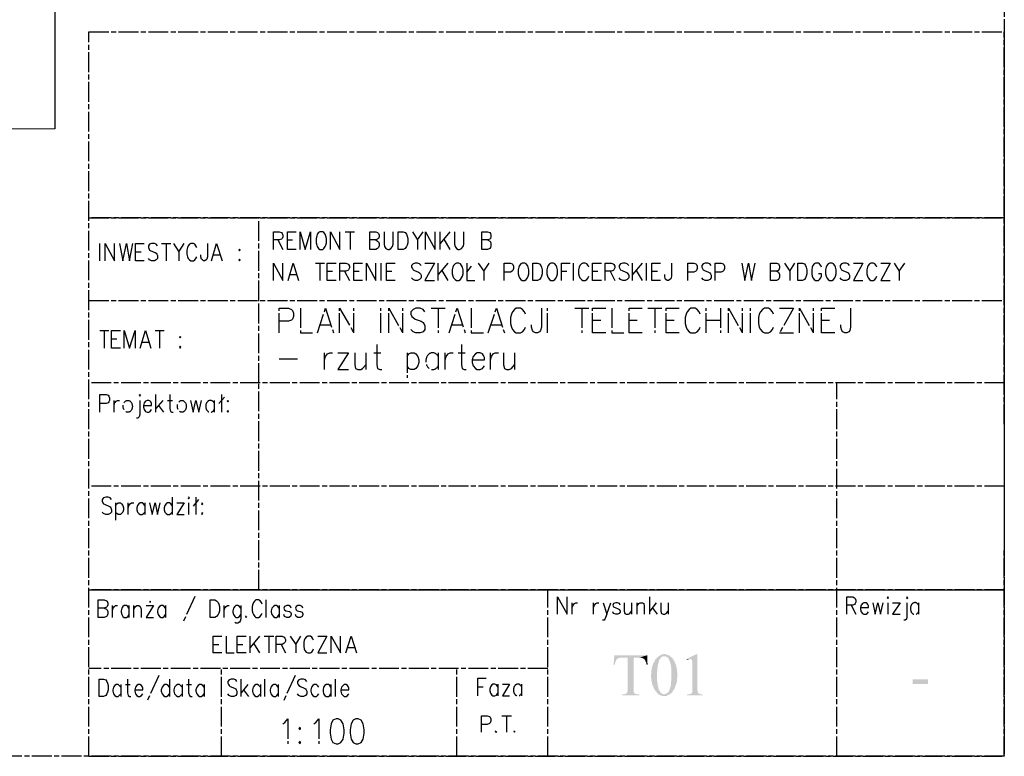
# Model space of a CAD drawing. Header units: millimetres. Extents: x 282377 to 1404227, y -783705 to 1038705.
# Tile 96 of 243: x 382294 to 383484, y 6411 to 7303. Entities that reach past the tile are written whole.
import ezdxf

# ---------------------------------------------------------------- set-up
doc = ezdxf.new("R2010")
doc.units = ezdxf.units.MM
doc.linetypes.add('ACAD_ISO08W100', pattern=[36, 24, -3, 6, -3])
doc.layers.add('!!ELEKTRYKA', color=7, linetype='Continuous')

msp = doc.modelspace()

# ---------------------------------------------------------------- hatches: boundary and pattern name
at = {"layer": '!!ELEKTRYKA', "linetype": 'ACAD_ISO08W100'}
for points in [[(383052.4, 6533.6), (383012.6, 6533.6), (383011.8, 6522.2), (383013.5, 6522.2), (383013.5, 6523.9), (383013.9, 6525.1), (383014.3, 6526.4), (383014.7, 6527.7), (383015.6, 6528.5), (383016.9, 6529.8), (383018.1, 6530.2), (383018.6, 6530.2), (383019.4, 6530.6), (383021.1, 6530.6), (383022.8, 6530.6), (383028.7, 6530.6), (383035.9, 6530.6), (383042.7, 6530.6)], [(383035.9, 6530.6), (383028.7, 6530.6), (383028.7, 6490.4), (383028.3, 6489.1), (383027.9, 6488.3), (383027.4, 6487.5), (383026.6, 6487), (383025.3, 6486.6), (383023.6, 6486.2), (383021.9, 6486.2), (383021.9, 6484.9), (383042.7, 6484.9), (383042.7, 6486.2), (383041, 6486.2), (383040.6, 6486.2), (383038.9, 6486.6), (383037.6, 6487), (383036.8, 6487.9), (383036.8, 6487.9), (383036.3, 6488.7), (383035.9, 6489.6), (383035.9, 6491.3), (383035.9, 6493.4)], [(383052.4, 6533.6), (383042.7, 6530.6), (383044.8, 6530.6), (383046.5, 6530.2), (383047.3, 6529.8), (383047.3, 6529.8), (383048.6, 6528.9), (383049.5, 6528.1), (383050.3, 6526.8), (383050.3, 6526.4), (383050.7, 6525.6), (383051.2, 6524.3), (383051.6, 6522.2), (383052.8, 6522.2)], [(383066.4, 6532.3), (383065.5, 6531.9), (383064.7, 6531.1), (383063.4, 6529.8), (383062.6, 6528.9), (383061.7, 6527.7), (383061.3, 6526.4), (383060.5, 6525.1), (383059.6, 6523.4), (383059.6, 6523.4), (383059.2, 6522.2), (383058.8, 6520.9), (383058.3, 6519.6), (383057.9, 6518.4), (383057.9, 6516.7), (383057.5, 6515.4), (383057.5, 6513.7), (383057.5, 6512.4), (383057.1, 6510.7), (383057.1, 6509), (383057.1, 6509), (383057.1, 6507.3), (383057.5, 6505.7), (383057.5, 6504.4), (383057.5, 6502.7), (383057.9, 6501.4), (383058.3, 6500.2), (383058.3, 6498.5), (383058.8, 6497.2), (383059.6, 6495.9), (383060, 6494.6), (383060.5, 6493.4), (383061.3, 6492.1), (383061.7, 6491.3), (383062.6, 6490), (383063.9, 6488.7), (383064.7, 6487.5), (383065.5, 6486.6), (383066.8, 6485.8), (383068.1, 6485.3), (383068.9, 6484.5), (383070.2, 6484.5), (383071.5, 6484.1), (383072.7, 6484.1), (383073.6, 6484.1), (383074.9, 6484.1), (383076.1, 6484.5), (383077.4, 6485.3), (383078.7, 6485.8), (383072.7, 6486.2), (383072.3, 6486.2), (383071.5, 6486.6), (383070.2, 6487), (383069.4, 6487.9), (383068.1, 6488.7), (383067.7, 6490), (383066.8, 6491.7), (383066.4, 6492.1), (383066, 6493.4), (383066, 6494.6), (383065.5, 6495.9), (383065.1, 6497.2), (383065.1, 6498.5), (383064.7, 6500.2), (383064.7, 6501.4), (383064.3, 6503.1), (383064.3, 6504.8), (383064.3, 6506.5), (383064.3, 6508.2), (383064.3, 6509), (383064.3, 6510.7), (383064.3, 6512), (383064.3, 6513.3), (383064.7, 6515), (383064.7, 6516.2), (383064.7, 6517.9), (383065.1, 6519.2), (383065.1, 6520.9), (383065.1, 6520.9), (383065.5, 6522.6), (383066, 6524.3), (383066.4, 6525.6), (383066.8, 6527.2), (383067.2, 6528.1), (383068.1, 6529.4), (383068.9, 6530.2), (383069.4, 6531.1), (383070.6, 6531.9), (383071.9, 6532.3), (383073.2, 6532.3)], [(383073.2, 6534.9), (383073.2, 6534.9), (383071.9, 6534.9), (383070.2, 6534.4), (383068.9, 6534), (383067.7, 6533.2), (383066.4, 6532.3), (383073.2, 6532.3), (383074, 6532.3), (383075.3, 6531.9), (383076.6, 6531.1), (383077.4, 6530.6), (383078.2, 6529.8), (383078.7, 6528.5), (383079.5, 6526.8), (383079.9, 6525.6), (383080.4, 6524.7), (383080.4, 6523.4), (383080.8, 6522.2), (383081.2, 6520.9), (383081.2, 6519.2), (383081.6, 6517.9), (383081.6, 6516.2), (383081.6, 6514.5), (383081.6, 6513.3), (383081.6, 6511.6), (383081.6, 6511.2), (383081.6, 6509.5), (383081.6, 6507.8), (383081.6, 6506.1), (383081.6, 6504.4), (383081.6, 6502.7), (383081.2, 6501.4), (383081.2, 6500.2), (383081.2, 6498.5), (383080.8, 6497.2), (383080.8, 6495.9), (383080.4, 6495.1), (383079.9, 6493.8), (383079.9, 6493), (383079.1, 6491.3), (383078.7, 6490), (383077.8, 6488.7), (383077, 6487.9), (383076.6, 6487.9), (383075.3, 6487), (383074, 6486.6), (383072.7, 6486.2), (383078.7, 6485.8), (383079.9, 6486.6), (383080.8, 6487), (383081.6, 6487.9), (383082.5, 6488.7), (383083.3, 6490), (383084.2, 6491.3), (383085, 6492.5), (383085.9, 6493.8), (383086.3, 6495.5), (383086.3, 6495.5), (383086.7, 6496.8), (383087.1, 6498), (383087.6, 6499.3), (383088, 6500.6), (383088.4, 6501.8), (383088.4, 6503.5), (383088.4, 6504.8), (383088.8, 6506.5), (383088.8, 6508.2), (383088.8, 6509.9), (383088.8, 6510.3), (383088.8, 6512), (383088.8, 6513.3), (383088.4, 6515), (383088.4, 6516.7), (383088, 6517.9), (383087.6, 6519.6), (383087.6, 6520.9), (383087.1, 6522.2), (383086.3, 6523.4), (383085.9, 6524.7), (383085.4, 6526), (383084.6, 6526.8), (383084.2, 6528.1), (383083.3, 6528.9), (383082.9, 6529.8), (383081.6, 6531.1), (383080.4, 6531.9), (383079.5, 6532.8), (383078.2, 6533.6), (383077, 6534), (383075.7, 6534.4), (383074.4, 6534.9)], [(383113, 6534.9), (383112.1, 6534.9), (383099.8, 6528.9), (383104.5, 6528.9), (383105.8, 6528.5), (383106.2, 6528.1), (383106.6, 6526.8), (383107, 6526.4), (383107, 6525.1), (383107, 6523.9), (383107, 6522.2), (383107, 6520), (383107, 6493.4), (383107, 6492.1), (383107, 6490.4), (383107, 6489.1), (383106.6, 6488.3), (383106.6, 6487.9), (383105.3, 6487), (383105.3, 6487), (383104.5, 6486.6), (383102.8, 6486.2), (383100.7, 6486.2), (383100.7, 6484.9), (383119.3, 6484.9), (383119.3, 6486.2), (383119.3, 6486.2), (383117.2, 6486.2), (383115.9, 6486.6), (383115.1, 6487), (383114.2, 6487.5), (383113.4, 6488.3), (383113.4, 6488.7), (383113.4, 6490), (383113, 6491.3), (383113, 6493.4)], [(383099.8, 6528.9), (383100.7, 6528.1), (383101.5, 6528.5), (383103.2, 6528.9), (383104.1, 6528.9)]]:
    msp.add_hatch(color=7, dxfattribs=at).paths.add_polyline_path(points)

# ---------------------------------------------------------------- linework, layer by layer
at = {"layer": '!!ELEKTRYKA', "color": 7, "linetype": 'ACAD_ISO08W100', "lineweight": -3}
for points in [[(379654.2, 10471.1), (383484.2, 10471.1), (383484.2, 6411.3), (379654.2, 6411.3)], [(382656.6, 7045.8), (382654.9, 7045), (382653.2, 7042.9), (382652.8, 7040.8), (382651.9, 7037.8), (382651.9, 7032.7), (382652.8, 7029.8), (382653.2, 7028.1), (382654.9, 7025.9), (382656.6, 7024.7), (382660, 7024.7), (382661.3, 7025.9), (382662.9, 7028.1), (382663.8, 7029.8), (382664.6, 7032.7), (382664.6, 7037.8), (382663.8, 7040.8), (382662.9, 7042.9), (382661.3, 7045), (382660, 7045.8)], [(382751.4, 7024.7), (382751.4, 7045.8), (382757.4, 7045.8), (382759.5, 7045), (382761.2, 7042.9), (382762, 7040.8), (382762.9, 7037.8), (382762.9, 7032.7), (382762, 7029.8), (382761.2, 7028.1), (382759.5, 7025.9), (382757.4, 7024.7)], [(382559.2, 7025.1), (382558.4, 7023.8), (382559.2, 7023), (382560.1, 7023.8)], [(382559.2, 7012.8), (382558.4, 7012), (382559.2, 7010.7), (382560.1, 7012)], [(382821.7, 7008.2), (382820, 7007.3), (382818.3, 7005.2), (382817.5, 7003.1), (382816.6, 7000.1), (382816.6, 6995), (382817.5, 6992.1), (382818.3, 6990.4), (382820, 6988.3), (382821.7, 6987), (382824.7, 6987), (382826.4, 6988.3), (382828, 6990.4), (382828.9, 6992.1), (382829.7, 6995), (382829.7, 7000.1), (382828.9, 7003.1), (382828, 7005.2), (382826.4, 7007.3), (382824.7, 7008.2)], [(382901.3, 7008.2), (382899.6, 7007.3), (382897.9, 7005.2), (382897.1, 7003.1), (382896.2, 7000.1), (382896.2, 6995), (382897.1, 6992.1), (382897.9, 6990.4), (382899.6, 6988.3), (382901.3, 6987), (382904.3, 6987), (382905.9, 6988.3), (382907.6, 6990.4), (382908.5, 6992.1), (382909.3, 6995), (382909.3, 7000.1), (382908.5, 7003.1), (382907.6, 7005.2), (382905.9, 7007.3), (382904.3, 7008.2)], [(382914, 6987), (382914, 7008.2), (382919.9, 7008.2), (382922, 7007.3), (382923.7, 7005.2), (382924.6, 7003.1), (382925.4, 7000.1), (382925.4, 6995), (382924.6, 6992.1), (382923.7, 6990.4), (382922, 6988.3), (382919.9, 6987)], [(382936, 7008.2), (382934.3, 7007.3), (382932.6, 7005.2), (382931.8, 7003.1), (382930.9, 7000.1), (382930.9, 6995), (382931.8, 6992.1), (382932.6, 6990.4), (382934.3, 6988.3), (382936, 6987), (382939, 6987), (382940.7, 6988.3), (382942.4, 6990.4), (382943.2, 6992.1), (382944, 6995), (382944, 7000.1), (382943.2, 7003.1), (382942.4, 7005.2), (382940.7, 7007.3), (382939, 7008.2)], [(383234.5, 6987), (383234.5, 7008.2), (383240, 7008.2), (383242.5, 7007.3), (383243.8, 7005.2), (383244.6, 7003.1), (383245.5, 7000.1), (383245.5, 6995), (383244.6, 6992.1), (383243.8, 6990.4), (383242.5, 6988.3), (383240, 6987)], [(383273, 7008.2), (383271.3, 7007.3), (383269.6, 7005.2), (383268.8, 7003.1), (383267.9, 7000.1), (383267.9, 6995), (383268.8, 6992.1), (383269.6, 6990.4), (383271.3, 6988.3), (383273, 6987), (383275.9, 6987), (383277.6, 6988.3), (383279.3, 6990.4), (383280.2, 6992.1), (383281, 6995), (383281, 7000.1), (383280.2, 7003.1), (383279.3, 7005.2), (383277.6, 7007.3), (383275.9, 7008.2)], [(382487.7, 6919.3), (382486.8, 6918.4), (382487.7, 6917.6), (382488.5, 6918.4)], [(382487.7, 6907.4), (382486.8, 6906.6), (382487.7, 6905.3), (382488.5, 6906.6)], [(382438.1, 6848.1), (382439, 6846.9), (382439.8, 6848.1), (382439, 6849)], [(382545.3, 6841.8), (382544.4, 6840.9), (382545.3, 6840.1), (382546.1, 6840.9)], [(382545.3, 6829.9), (382544.4, 6828.7), (382545.3, 6827.8), (382546.1, 6828.7)], [(382497.4, 6724.1), (382497.8, 6722.8), (382498.7, 6724.1), (382497.8, 6724.9)], [(382513.9, 6717.8), (382513.5, 6716.9), (382513.9, 6716.1), (382514.8, 6716.9)], [(382513.9, 6705.9), (382513.5, 6705.1), (382513.9, 6703.8), (382514.8, 6705.1)], [(382451.3, 6597.5), (382451.7, 6597.9), (382451.3, 6598.8), (382450.8, 6597.9)], [(382523.7, 6579.3), (382523.7, 6600.5), (382529.6, 6600.5), (382531.7, 6599.6), (382533.4, 6597.5), (382534.2, 6595.4), (382535.1, 6592.4), (382535.1, 6587.4), (382534.2, 6584.4), (382533.4, 6582.7), (382531.7, 6580.6), (382529.6, 6579.3)], [(383342.4, 6603), (383343.3, 6602.2), (383344.1, 6603), (383343.3, 6604.3)], [(383366.1, 6603), (383366.5, 6602.2), (383367.4, 6603), (383366.5, 6604.3)], [(382389.5, 6483.6), (382389.5, 6504.8), (382395, 6504.8), (382397.5, 6504), (382398.8, 6501.8), (382399.6, 6499.7), (382400.5, 6496.8), (382400.5, 6491.7), (382399.6, 6488.7), (382398.8, 6487), (382397.5, 6484.9), (382395, 6483.6)], [(382676.1, 6456.5), (382672.3, 6454.9), (382670.1, 6450.6), (382668.9, 6443.4), (382668.9, 6439.2), (382670.1, 6432), (382672.3, 6427.8), (382676.1, 6426.5), (382678.6, 6426.5), (382682, 6427.8), (382684.5, 6432), (382685.8, 6439.2), (382685.8, 6443.4), (382684.5, 6450.6), (382682, 6454.9), (382678.6, 6456.5)], [(382700.2, 6456.5), (382696.8, 6454.9), (382694.3, 6450.6), (382693, 6443.4), (382693, 6439.2), (382694.3, 6432), (382696.8, 6427.8), (382700.2, 6426.5), (382702.7, 6426.5), (382706.5, 6427.8), (382708.7, 6432), (382709.9, 6439.2), (382709.9, 6443.4), (382708.7, 6450.6), (382706.5, 6454.9), (382702.7, 6456.5)], [(382632.5, 6446.4), (382631.2, 6445.1), (382632.5, 6443.4), (382633.3, 6445.1)], [(382632.5, 6429.5), (382631.2, 6427.8), (382632.5, 6426.5), (382633.3, 6427.8)]]:
    msp.add_lwpolyline(points, close=True, dxfattribs=at)
for points in [[(382377.2, 6411.3), (382377.2, 7288), (383484.2, 7288)], [(383484.2, 6813), (383484.2, 7288), (383484.2, 6662.7)], [(382377.2, 7062.8), (383484.2, 7062.8), (382380.2, 7062.8)], [(382582.9, 6962.9), (382582.9, 7062.8)], [(382600.3, 7024.7), (382600.3, 7045.8), (382607.5, 7045.8), (382610, 7045), (382610.9, 7044.1), (382611.7, 7042), (382611.7, 7039.9), (382610.9, 7037.8), (382610, 7037), (382607.5, 7036.1), (382600.3, 7036.1)], [(382627.8, 7024.7), (382617.2, 7024.7), (382617.2, 7045.8), (382627.8, 7045.8)], [(382632.5, 7024.7), (382632.5, 7045.8), (382638.8, 7024.7), (382645.2, 7045.8), (382645.2, 7024.7)], [(382669.3, 7024.7), (382669.3, 7045.8), (382680.7, 7024.7), (382680.7, 7045.8)], [(382687.1, 7045.8), (382698.5, 7045.8)], [(382693, 7045.8), (382693, 7024.7)], [(382724.3, 7036.1), (382726.4, 7034.8), (382727.3, 7034), (382728.1, 7031.9), (382728.1, 7028.9), (382727.3, 7026.8), (382726.4, 7025.9), (382724.3, 7024.7), (382717.1, 7024.7), (382717.1, 7045.8), (382724.3, 7045.8), (382726.4, 7045), (382727.3, 7044.1), (382728.1, 7042), (382728.1, 7039.9), (382727.3, 7037.8), (382726.4, 7037), (382724.3, 7036.1), (382717.1, 7036.1)], [(382734.1, 7045.8), (382734.1, 7031), (382734.5, 7028.1), (382736.2, 7025.9), (382738.7, 7024.7), (382740.4, 7024.7), (382742.5, 7025.9), (382744.2, 7028.1), (382745.1, 7031), (382745.1, 7045.8)], [(382768.4, 7045.8), (382774.7, 7036.1), (382781.5, 7045.8)], [(382784.4, 7024.7), (382784.4, 7045.8), (382795.9, 7024.7), (382795.9, 7045.8)], [(382802.2, 7024.7), (382802.2, 7045.8)], [(382813.7, 7045.8), (382802.2, 7031.9)], [(382819.2, 7045.8), (382819.2, 7031), (382820, 7028.1), (382821.7, 7025.9), (382823.8, 7024.7), (382825.5, 7024.7), (382828, 7025.9), (382829.7, 7028.1), (382830.6, 7031), (382830.6, 7045.8)], [(382859.4, 7036.1), (382861.9, 7034.8), (382862.8, 7034), (382863.2, 7031.9), (382863.2, 7028.9), (382862.8, 7026.8), (382861.9, 7025.9), (382859.4, 7024.7), (382852.2, 7024.7), (382852.2, 7045.8), (382859.4, 7045.8), (382861.9, 7045), (382862.8, 7044.1), (382863.2, 7042), (382863.2, 7039.9), (382862.8, 7037.8), (382861.9, 7037), (382859.4, 7036.1), (382852.2, 7036.1)], [(382390.3, 7010.7), (382390.3, 7031.9)], [(382396.7, 7010.7), (382396.7, 7031.9), (382408.1, 7010.7), (382408.1, 7031.9)], [(382414.4, 7031.9), (382418.3, 7010.7), (382422.5, 7031.9), (382426.3, 7010.7), (382430.5, 7031.9)], [(382444.1, 7010.7), (382433.5, 7010.7), (382433.5, 7031.9), (382444.1, 7031.9)], [(382460.2, 7028.9), (382458.5, 7031), (382456.4, 7031.9), (382453, 7031.9), (382450.4, 7031), (382449.2, 7028.9), (382449.2, 7026.8), (382450, 7025.1), (382450.4, 7023.8), (382452.1, 7023), (382457.2, 7020.9), (382458.5, 7020), (382459.3, 7018.7), (382460.2, 7017.1), (382460.2, 7013.7), (382458.5, 7012), (382456.4, 7010.7), (382453, 7010.7), (382450.4, 7012), (382449.2, 7013.7)], [(382465.2, 7031.9), (382476.2, 7031.9)], [(382470.7, 7031.9), (382470.7, 7010.7)], [(382479.6, 7031.9), (382486, 7021.7), (382492.3, 7031.9)], [(382507.6, 7026.8), (382506.7, 7028.9), (382505.5, 7031), (382503.8, 7031.9), (382500.4, 7031.9), (382498.7, 7031), (382497.4, 7028.9), (382496.6, 7026.8), (382495.7, 7023.8), (382495.7, 7018.7), (382496.6, 7015.8), (382497.4, 7013.7), (382498.7, 7012), (382500.4, 7010.7), (382503.8, 7010.7), (382505.5, 7012), (382506.7, 7013.7), (382507.6, 7015.8)], [(382520.7, 7031.9), (382520.7, 7015.8), (382519.9, 7012.8), (382519, 7012), (382517.3, 7010.7), (382515.6, 7010.7), (382514.4, 7012), (382513.5, 7012.8), (382512.7, 7015.8), (382512.7, 7017.9)], [(382525.4, 7010.7), (382531.7, 7031.9), (382538.5, 7010.7)], [(382605.8, 7036.1), (382611.7, 7024.7)], [(382617.2, 7036.1), (382623.6, 7036.1)], [(382774.7, 7036.1), (382774.7, 7024.7)], [(382806.5, 7037), (382813.7, 7024.7)], [(382433.5, 7021.7), (382440.3, 7021.7)], [(382486, 7021.7), (382486, 7010.7)], [(382527.9, 7017.9), (382535.9, 7017.9)], [(382600.3, 6987), (382600.3, 7008.2), (382611.7, 6987), (382611.7, 7008.2)], [(382618.1, 6987), (382624.4, 7008.2), (382630.8, 6987)], [(382651.1, 7008.2), (382662.1, 7008.2)], [(382656.6, 7008.2), (382656.6, 6987)], [(382676.1, 6987), (382665.5, 6987), (382665.5, 7008.2), (382676.1, 7008.2)], [(382680.7, 6987), (382680.7, 7008.2), (382687.9, 7008.2), (382690.5, 7007.3), (382691.3, 7006.5), (382692.2, 7004.4), (382692.2, 7002.2), (382691.3, 7000.1), (382690.5, 6999.3), (382687.9, 6998.4), (382680.7, 6998.4)], [(382708.2, 6987), (382697.7, 6987), (382697.7, 7008.2), (382708.2, 7008.2)], [(382712.9, 6987), (382712.9, 7008.2), (382724.3, 6987), (382724.3, 7008.2)], [(382730.7, 6987), (382730.7, 7008.2)], [(382747.6, 6987), (382737, 6987), (382737, 7008.2), (382747.6, 7008.2)], [(382778.9, 7005.2), (382777.2, 7007.3), (382774.7, 7008.2), (382771.7, 7008.2), (382769.2, 7007.3), (382767.5, 7005.2), (382767.5, 7003.1), (382768.4, 7001.4), (382769.2, 7000.1), (382770.9, 6999.3), (382775.6, 6997.2), (382777.2, 6996.3), (382778.1, 6995), (382778.9, 6993.3), (382778.9, 6990.4), (382777.2, 6988.3), (382774.7, 6987), (382771.7, 6987), (382769.2, 6988.3), (382767.5, 6990.4)], [(382783.6, 7008.2), (382795, 7008.2), (382783.6, 6987), (382795, 6987)], [(382799.7, 6987), (382799.7, 7008.2)], [(382811.1, 7008.2), (382799.7, 6994.2)], [(382834.4, 7008.2), (382834.4, 6987), (382844.1, 6987)], [(382834.4, 6997.2), (382839.9, 7004.4)], [(382847.9, 7008.2), (382854.7, 6998.4), (382861.1, 7008.2)], [(382879.3, 6987), (382879.3, 7008.2), (382886.9, 7008.2), (382889, 7007.3), (382889.9, 7006.5), (382890.7, 7004.4), (382890.7, 7001.4), (382889.9, 6999.3), (382889, 6998.4), (382886.9, 6997.2), (382879.3, 6997.2)], [(382948.7, 6987), (382948.7, 7008.2), (382959.3, 7008.2)], [(382963.1, 6987), (382963.1, 7008.2)], [(382981.7, 7003.1), (382980.9, 7005.2), (382979.2, 7007.3), (382977.5, 7008.2), (382974.5, 7008.2), (382972.8, 7007.3), (382971.1, 7005.2), (382970.3, 7003.1), (382969.4, 7000.1), (382969.4, 6995), (382970.3, 6992.1), (382971.1, 6990.4), (382972.8, 6988.3), (382974.5, 6987), (382977.5, 6987), (382979.2, 6988.3), (382980.9, 6990.4), (382981.7, 6992.1)], [(382997, 6987), (382986.4, 6987), (382986.4, 7008.2), (382997, 7008.2)], [(383001.6, 6987), (383001.6, 7008.2), (383008.8, 7008.2), (383011.4, 7007.3), (383012.2, 7006.5), (383013.1, 7004.4), (383013.1, 7002.2), (383012.2, 7000.1), (383011.4, 6999.3), (383008.8, 6998.4), (383001.6, 6998.4)], [(383030, 7005.2), (383028.3, 7007.3), (383025.8, 7008.2), (383022.8, 7008.2), (383020.2, 7007.3), (383018.6, 7005.2), (383018.6, 7003.1), (383019.4, 7001.4), (383020.2, 7000.1), (383021.9, 6999.3), (383026.6, 6997.2), (383028.3, 6996.3), (383029.1, 6995), (383030, 6993.3), (383030, 6990.4), (383028.3, 6988.3), (383025.8, 6987), (383022.8, 6987), (383020.2, 6988.3), (383018.6, 6990.4)], [(383034.6, 6987), (383034.6, 7008.2)], [(383046.1, 7008.2), (383034.6, 6994.2)], [(383051.6, 6987), (383051.6, 7008.2)], [(383068.5, 6987), (383057.9, 6987), (383057.9, 7008.2), (383068.5, 7008.2)], [(383081.6, 7008.2), (383081.6, 6992.1), (383080.8, 6989.1), (383079.9, 6988.3), (383078.2, 6987), (383076.6, 6987), (383074.9, 6988.3), (383074, 6989.1), (383073.6, 6992.1), (383073.6, 6994.2)], [(383101.5, 6987), (383101.5, 7008.2), (383108.7, 7008.2), (383111.3, 7007.3), (383112.1, 7006.5), (383113, 7004.4), (383113, 7001.4), (383112.1, 6999.3), (383111.3, 6998.4), (383108.7, 6997.2), (383101.5, 6997.2)], [(383129.9, 7005.2), (383128.2, 7007.3), (383125.7, 7008.2), (383122.3, 7008.2), (383120.2, 7007.3), (383118.5, 7005.2), (383118.5, 7003.1), (383119.3, 7001.4), (383120.2, 7000.1), (383121.8, 6999.3), (383126.5, 6997.2), (383128.2, 6996.3), (383129, 6995), (383129.9, 6993.3), (383129.9, 6990.4), (383128.2, 6988.3), (383125.7, 6987), (383122.3, 6987), (383120.2, 6988.3), (383118.5, 6990.4)], [(383134.6, 6987), (383134.6, 7008.2), (383141.7, 7008.2), (383144.3, 7007.3), (383145.1, 7006.5), (383146, 7004.4), (383146, 7001.4), (383145.1, 6999.3), (383144.3, 6998.4), (383141.7, 6997.2), (383134.6, 6997.2)], [(383166.7, 7008.2), (383170.5, 6987), (383174.8, 7008.2), (383178.6, 6987), (383182.8, 7008.2)], [(383208.6, 6998.4), (383211.2, 6997.2), (383211.6, 6996.3), (383212.4, 6994.2), (383212.4, 6991.2), (383211.6, 6989.1), (383211.2, 6988.3), (383208.6, 6987), (383201.4, 6987), (383201.4, 7008.2), (383208.6, 7008.2), (383211.2, 7007.3), (383211.6, 7006.5), (383212.4, 7004.4), (383212.4, 7002.2), (383211.6, 7000.1), (383211.2, 6999.3), (383208.6, 6998.4), (383201.4, 6998.4)], [(383218.4, 7008.2), (383224.7, 6998.4), (383231.1, 7008.2)], [(383263.2, 7003.1), (383262.4, 7005.2), (383260.7, 7007.3), (383259.4, 7008.2), (383256.1, 7008.2), (383254.4, 7007.3), (383252.7, 7005.2), (383251.8, 7003.1), (383251.4, 7000.1), (383251.4, 6995), (383251.8, 6992.1), (383252.7, 6990.4), (383254.4, 6988.3), (383256.1, 6987), (383259.4, 6987), (383260.7, 6988.3), (383262.4, 6990.4), (383263.2, 6992.1), (383263.2, 6995), (383259.4, 6995)], [(383297.1, 7005.2), (383295.4, 7007.3), (383292.9, 7008.2), (383289.9, 7008.2), (383287.4, 7007.3), (383285.7, 7005.2), (383285.7, 7003.1), (383286.5, 7001.4), (383287.4, 7000.1), (383289.1, 6999.3), (383293.7, 6997.2), (383295.4, 6996.3), (383296.3, 6995), (383297.1, 6993.3), (383297.1, 6990.4), (383295.4, 6988.3), (383292.9, 6987), (383289.9, 6987), (383287.4, 6988.3), (383285.7, 6990.4)], [(383301.8, 7008.2), (383313.2, 7008.2), (383301.8, 6987), (383313.2, 6987)], [(383330.1, 7003.1), (383329.3, 7005.2), (383327.6, 7007.3), (383325.9, 7008.2), (383322.9, 7008.2), (383321.2, 7007.3), (383319.6, 7005.2), (383318.7, 7003.1), (383317.9, 7000.1), (383317.9, 6995), (383318.7, 6992.1), (383319.6, 6990.4), (383321.2, 6988.3), (383322.9, 6987), (383325.9, 6987), (383327.6, 6988.3), (383329.3, 6990.4), (383330.1, 6992.1)], [(383334.8, 7008.2), (383346.2, 7008.2), (383334.8, 6987), (383346.2, 6987)], [(383350.9, 7008.2), (383357.2, 6998.4), (383364, 7008.2)], [(382620.6, 6994.2), (382628.7, 6994.2)], [(382665.5, 6998.4), (382671.8, 6998.4)], [(382686.2, 6998.4), (382692.2, 6987)], [(382697.7, 6998.4), (382704, 6998.4)], [(382737, 6998.4), (382743.4, 6998.4)], [(382803.9, 6999.3), (382811.1, 6987)], [(382854.7, 6998.4), (382854.7, 6987)], [(382948.7, 6998.4), (382955.1, 6998.4)], [(382986.4, 6998.4), (382992.7, 6998.4)], [(383007.5, 6998.4), (383013.1, 6987)], [(383038.9, 6999.3), (383046.1, 6987)], [(383057.9, 6998.4), (383064.7, 6998.4)], [(383224.7, 6998.4), (383224.7, 6987)], [(383357.2, 6998.4), (383357.2, 6987)], [(382582.9, 6612.8), (382582.9, 6863), (382582.9, 6966.3)], [(382377.2, 6962.9), (383484.2, 6962.9)], [(382607.5, 6923.5), (382607.5, 6953.6), (382618.5, 6953.6), (382622.3, 6951.9), (382623.6, 6950.6), (382624.8, 6947.6), (382624.8, 6943.4), (382623.6, 6940.4), (382622.3, 6939.2), (382618.5, 6937.9), (382607.5, 6937.9)], [(382633.3, 6953.6), (382633.3, 6923.5), (382647.7, 6923.5)], [(382653.6, 6923.5), (382663.4, 6953.6), (382673.1, 6923.5)], [(382680.3, 6923.5), (382680.3, 6953.6), (382697.7, 6923.5), (382697.7, 6953.6)], [(382730.3, 6923.5), (382730.3, 6953.6)], [(382740, 6923.5), (382740, 6953.6), (382756.9, 6923.5), (382756.9, 6953.6)], [(382783.6, 6949.3), (382781.5, 6951.9), (382777.7, 6953.6), (382772.6, 6953.6), (382769.2, 6951.9), (382766.7, 6949.3), (382766.7, 6946.4), (382767.9, 6943.4), (382769.2, 6942.1), (382771.7, 6940.4), (382778.9, 6937.9), (382781.5, 6936.2), (382782.3, 6934.9), (382783.6, 6932), (382783.6, 6927.7), (382781.5, 6924.8), (382777.7, 6923.5), (382772.6, 6923.5), (382769.2, 6924.8), (382766.7, 6927.7)], [(382791.2, 6953.6), (382808.2, 6953.6)], [(382799.7, 6953.6), (382799.7, 6923.5)], [(382812.8, 6923.5), (382822.5, 6953.6), (382832.3, 6923.5)], [(382839.5, 6953.6), (382839.5, 6923.5), (382854.3, 6923.5)], [(382860.2, 6923.5), (382870, 6953.6), (382879.7, 6923.5)], [(382905.1, 6946.4), (382903.8, 6949.3), (382901.7, 6951.9), (382899.2, 6953.6), (382894.1, 6953.6), (382892, 6951.9), (382889.4, 6949.3), (382888.2, 6946.4), (382886.9, 6942.1), (382886.9, 6934.9), (382888.2, 6930.7), (382889.4, 6927.7), (382892, 6924.8), (382894.1, 6923.5), (382899.2, 6923.5), (382901.7, 6924.8), (382903.8, 6927.7), (382905.1, 6930.7)], [(382924.6, 6953.6), (382924.6, 6930.7), (382923.3, 6926.5), (382922, 6924.8), (382919.9, 6923.5), (382917.4, 6923.5), (382914.8, 6924.8), (382913.6, 6926.5), (382912.3, 6930.7), (382912.3, 6933.2)], [(382931.8, 6923.5), (382931.8, 6953.6)], [(382964.8, 6953.6), (382981.7, 6953.6)], [(382973.3, 6953.6), (382973.3, 6923.5)], [(383002.5, 6923.5), (382986.4, 6923.5), (382986.4, 6953.6), (383002.5, 6953.6)], [(383009.7, 6953.6), (383009.7, 6923.5), (383024.1, 6923.5)], [(383046.1, 6923.5), (383030.4, 6923.5), (383030.4, 6953.6), (383046.1, 6953.6)], [(383053.3, 6953.6), (383070.2, 6953.6)], [(383061.7, 6953.6), (383061.7, 6923.5)], [(383090.9, 6923.5), (383075.3, 6923.5), (383075.3, 6953.6), (383090.9, 6953.6)], [(383116.3, 6946.4), (383115.1, 6949.3), (383113, 6951.9), (383110.4, 6953.6), (383105.3, 6953.6), (383103.2, 6951.9), (383100.7, 6949.3), (383099.4, 6946.4), (383098.1, 6942.1), (383098.1, 6934.9), (383099.4, 6930.7), (383100.7, 6927.7), (383103.2, 6924.8), (383105.3, 6923.5), (383110.4, 6923.5), (383113, 6924.8), (383115.1, 6927.7), (383116.3, 6930.7)], [(383123.5, 6923.5), (383123.5, 6953.6)], [(383140.9, 6953.6), (383140.9, 6923.5)], [(383150.6, 6923.5), (383150.6, 6953.6), (383167.6, 6923.5), (383167.6, 6953.6)], [(383177.3, 6923.5), (383177.3, 6953.6)], [(383205.2, 6946.4), (383204, 6949.3), (383201.4, 6951.9), (383198.9, 6953.6), (383194.2, 6953.6), (383191.7, 6951.9), (383189.2, 6949.3), (383187.9, 6946.4), (383187, 6942.1), (383187, 6934.9), (383187.9, 6930.7), (383189.2, 6927.7), (383191.7, 6924.8), (383194.2, 6923.5), (383198.9, 6923.5), (383201.4, 6924.8), (383204, 6927.7), (383205.2, 6930.7)], [(383212.4, 6953.6), (383229.4, 6953.6), (383212.4, 6923.5), (383229.4, 6923.5)], [(383236.6, 6923.5), (383236.6, 6953.6), (383253.5, 6923.5), (383253.5, 6953.6)], [(383279.3, 6923.5), (383263.2, 6923.5), (383263.2, 6953.6), (383279.3, 6953.6)], [(383298.4, 6953.6), (383298.4, 6930.7), (383297.5, 6926.5), (383296.3, 6924.8), (383293.7, 6923.5), (383291.2, 6923.5), (383289.1, 6924.8), (383287.8, 6926.5), (383286.5, 6930.7), (383286.5, 6933.2)], [(382657.4, 6933.2), (382669.7, 6933.2)], [(382816.6, 6933.2), (382828.5, 6933.2)], [(382864, 6933.2), (382875.9, 6933.2)], [(382986.4, 6939.2), (382996.1, 6939.2)], [(383030.4, 6939.2), (383040.1, 6939.2)], [(383075.3, 6939.2), (383085, 6939.2)], [(383123.5, 6939.2), (383140.9, 6939.2)], [(383263.2, 6939.2), (383273, 6939.2)], [(382390.3, 6926.5), (382401.3, 6926.5)], [(382395.8, 6926.5), (382395.8, 6905.3)], [(382415.3, 6905.3), (382404.7, 6905.3), (382404.7, 6926.5), (382415.3, 6926.5)], [(382419.9, 6905.3), (382419.9, 6926.5), (382426.3, 6905.3), (382433.1, 6926.5), (382433.1, 6905.3)], [(382439.4, 6905.3), (382445.8, 6926.5), (382452.1, 6905.3)], [(382457.2, 6926.5), (382468.2, 6926.5)], [(382462.7, 6926.5), (382462.7, 6905.3)], [(382404.7, 6916.3), (382411.1, 6916.3)], [(382442, 6912.5), (382450, 6912.5)], [(382725.6, 6909.5), (382725.6, 6885), (382726.4, 6880.7), (382729, 6879.5), (382731.5, 6879.5)], [(382827.6, 6909.5), (382827.6, 6885), (382828.5, 6880.7), (382831, 6879.5), (382833.6, 6879.5)], [(382662.1, 6879.5), (382662.1, 6899.4)], [(382662.1, 6890.9), (382663.4, 6895.1), (382665.9, 6898.1), (382668.4, 6899.4), (382671.8, 6899.4)], [(382678.2, 6899.4), (382691.3, 6899.4), (382678.2, 6879.5), (382691.3, 6879.5)], [(382698.9, 6899.4), (382698.9, 6885), (382699.8, 6880.7), (382702.3, 6879.5), (382706.1, 6879.5), (382708.2, 6880.7), (382712.1, 6885)], [(382712.1, 6899.4), (382712.1, 6879.5)], [(382721.8, 6899.4), (382730.3, 6899.4)], [(382762, 6899.4), (382762, 6869.3)], [(382762, 6895.1), (382764.1, 6898.1), (382766.7, 6899.4), (382770.5, 6899.4), (382772.6, 6898.1), (382775.1, 6895.1), (382776.4, 6890.9), (382776.4, 6887.9), (382775.1, 6883.7), (382772.6, 6880.7), (382770.5, 6879.5), (382766.7, 6879.5), (382764.1, 6880.7), (382762, 6883.7)], [(382799.7, 6899.4), (382799.7, 6879.5)], [(382808.2, 6879.5), (382808.2, 6899.4)], [(382808.2, 6890.9), (382809.4, 6895.1), (382811.5, 6898.1), (382814.1, 6899.4), (382817.9, 6899.4)], [(382823.8, 6899.4), (382832.3, 6899.4)], [(382840.7, 6890.9), (382855.6, 6890.9), (382855.6, 6893.9), (382854.3, 6896.4), (382853, 6898.1), (382850.5, 6899.4), (382846.7, 6899.4), (382844.6, 6898.1), (382842, 6895.1), (382840.7, 6890.9), (382840.7, 6887.9), (382842, 6883.7), (382844.6, 6880.7), (382846.7, 6879.5), (382850.5, 6879.5), (382853, 6880.7), (382855.6, 6883.7)], [(382862.8, 6879.5), (382862.8, 6899.4)], [(382862.8, 6890.9), (382864, 6895.1), (382866.1, 6898.1), (382868.7, 6899.4), (382872.5, 6899.4)], [(382878.4, 6899.4), (382878.4, 6885), (382879.7, 6880.7), (382882.2, 6879.5), (382885.6, 6879.5), (382888.2, 6880.7), (382892, 6885)], [(382892, 6899.4), (382892, 6879.5)], [(382607.5, 6892.2), (382629.5, 6892.2)], [(383484.2, 6863), (382377.2, 6863)], [(383281.5, 6411.3), (383281.5, 6863)], [(382390.3, 6827.8), (382390.3, 6849), (382397.9, 6849), (382400.5, 6848.1), (382401.3, 6846.9), (382402.2, 6845.2), (382402.2, 6841.8), (382401.3, 6840.1), (382400.5, 6838.8), (382397.9, 6838), (382390.3, 6838)], [(382458, 6827.8), (382458, 6849)], [(382475, 6849), (382475, 6832.1), (382475.8, 6828.7), (382477.5, 6827.8), (382479.2, 6827.8)], [(382537.6, 6849), (382537.6, 6827.8)], [(382407.7, 6827.8), (382407.7, 6841.8)], [(382407.7, 6835.9), (382408.5, 6838.8), (382410.2, 6840.9), (382411.9, 6841.8), (382414.4, 6841.8)], [(382439, 6841.8), (382439, 6824.9), (382438.1, 6821.9), (382436.5, 6820.6), (382434.8, 6820.6)], [(382443.2, 6835.9), (382453, 6835.9), (382453, 6838), (382452.1, 6840.1), (382451.3, 6840.9), (382449.6, 6841.8), (382447.5, 6841.8), (382445.8, 6840.9), (382444.1, 6838.8), (382443.2, 6835.9), (382443.2, 6833.7), (382444.1, 6830.8), (382445.8, 6828.7), (382447.5, 6827.8), (382449.6, 6827.8), (382451.3, 6828.7), (382453, 6830.8)], [(382466.5, 6841.8), (382458, 6832.1)], [(382461.4, 6835.9), (382467.4, 6827.8)], [(382472.4, 6841.8), (382478.4, 6841.8)], [(382500, 6841.8), (382503.3, 6827.8), (382506.7, 6841.8), (382510.1, 6827.8), (382513.5, 6841.8)], [(382528.7, 6841.8), (382528.7, 6827.8)], [(382534.2, 6838), (382541, 6846)], [(383484.2, 6738.1), (382377.2, 6738.1)], [(382404.7, 6722), (382403, 6724.1), (382400.5, 6724.9), (382397.5, 6724.9), (382395, 6724.1), (382393.3, 6722), (382393.3, 6719.9), (382394.1, 6717.8), (382395, 6716.9), (382396.7, 6716.1), (382401.3, 6713.9), (382403, 6713.1), (382403.9, 6711.8), (382404.7, 6709.7), (382404.7, 6706.7), (382403, 6705.1), (382400.5, 6703.8), (382397.5, 6703.8), (382395, 6705.1), (382393.3, 6706.7)], [(382409.4, 6717.8), (382409.4, 6697)], [(382409.4, 6714.8), (382411.1, 6716.9), (382412.7, 6717.8), (382415.3, 6717.8), (382416.6, 6716.9), (382418.3, 6714.8), (382419.1, 6711.8), (382419.1, 6709.7), (382418.3, 6706.7), (382416.6, 6705.1), (382415.3, 6703.8), (382412.7, 6703.8), (382411.1, 6705.1), (382409.4, 6706.7)], [(382424.6, 6703.8), (382424.6, 6717.8)], [(382424.6, 6711.8), (382425.4, 6714.8), (382427.1, 6716.9), (382428.8, 6717.8), (382431.4, 6717.8)], [(382444.9, 6714.8), (382443.2, 6716.9), (382441.5, 6717.8), (382439.4, 6717.8), (382437.7, 6716.9), (382436, 6714.8), (382435.2, 6711.8), (382435.2, 6709.7), (382436, 6706.7), (382437.7, 6705.1), (382439.4, 6703.8), (382441.5, 6703.8), (382443.2, 6705.1), (382444.9, 6706.7)], [(382444.9, 6717.8), (382444.9, 6703.8)], [(382450.4, 6717.8), (382453.8, 6703.8), (382457.2, 6717.8), (382460.2, 6703.8), (382463.5, 6717.8)], [(382477.9, 6714.8), (382476.2, 6716.9), (382474.6, 6717.8), (382472.4, 6717.8), (382470.7, 6716.9), (382469.1, 6714.8), (382468.2, 6711.8), (382468.2, 6709.7), (382469.1, 6706.7), (382470.7, 6705.1), (382472.4, 6703.8), (382474.6, 6703.8), (382476.2, 6705.1), (382477.9, 6706.7)], [(382477.9, 6724.9), (382477.9, 6703.8)], [(382483.4, 6717.8), (382492.3, 6717.8), (382483.4, 6703.8), (382492.3, 6703.8)], [(382497.8, 6717.8), (382497.8, 6703.8)], [(382503.8, 6713.9), (382510.1, 6722)], [(382506.7, 6724.9), (382506.7, 6703.8)], [(383484.2, 6662.7), (383484.2, 6411.3), (383484.2, 6662.7)], [(383484.2, 6612.8), (382380.2, 6612.8), (383484.2, 6612.8), (382380.2, 6612.8), (383484.2, 6612.8), (382377.2, 6612.8), (383484.2, 6612.8), (382377.2, 6612.8)], [(383484.2, 6411.3), (382932.2, 6411.3), (382932.2, 6612.8)], [(382395.8, 6590.7), (382398.4, 6589.5), (382399.2, 6588.6), (382400, 6586.5), (382400, 6583.6), (382399.2, 6581.4), (382398.4, 6580.6), (382395.8, 6579.3), (382388.6, 6579.3), (382388.6, 6600.5), (382395.8, 6600.5), (382398.4, 6599.6), (382399.2, 6598.8), (382400, 6596.7), (382400, 6594.6), (382399.2, 6592.4), (382398.4, 6591.6), (382395.8, 6590.7), (382388.6, 6590.7)], [(382505.5, 6604.7), (382490.6, 6572.5)], [(382586.7, 6595.4), (382585.9, 6597.5), (382584.2, 6599.6), (382582.5, 6600.5), (382579.1, 6600.5), (382577.9, 6599.6), (382576.2, 6597.5), (382575.3, 6595.4), (382574.5, 6592.4), (382574.5, 6587.4), (382575.3, 6584.4), (382576.2, 6582.7), (382577.9, 6580.6), (382579.1, 6579.3), (382582.5, 6579.3), (382584.2, 6580.6), (382585.9, 6582.7), (382586.7, 6584.4)], [(382591.4, 6579.3), (382591.4, 6600.5)], [(382944, 6583.1), (382944, 6604.3), (382955.5, 6583.1), (382955.5, 6604.3)], [(382961.8, 6583.1), (382961.8, 6597.1)], [(382961.8, 6591.2), (382962.7, 6594.1), (382964.4, 6596.3), (382966.1, 6597.1), (382968.2, 6597.1)], [(382987.6, 6583.1), (382987.6, 6597.1)], [(382987.6, 6591.2), (382988.5, 6594.1), (382990.2, 6596.3), (382991.9, 6597.1), (382994, 6597.1)], [(382999.1, 6597.1), (383003.7, 6583.1), (383008.4, 6597.1)], [(383019.8, 6594.1), (383019, 6596.3), (383016.4, 6597.1), (383014.3, 6597.1), (383011.8, 6596.3), (383010.9, 6594.1), (383011.8, 6592), (383013.5, 6591.2), (383017.3, 6589.9), (383019, 6589.1), (383019.8, 6586.9), (383019.8, 6586.1), (383019, 6584), (383016.4, 6583.1), (383014.3, 6583.1), (383011.8, 6584), (383010.9, 6586.1)], [(383024.5, 6597.1), (383024.5, 6586.9), (383025.3, 6584), (383027, 6583.1), (383029.6, 6583.1), (383031.3, 6584), (383033.4, 6586.9)], [(383033.4, 6597.1), (383033.4, 6583.1)], [(383040.1, 6583.1), (383040.1, 6597.1)], [(383040.1, 6593.3), (383042.3, 6596.3), (383044, 6597.1), (383046.5, 6597.1), (383048.2, 6596.3), (383048.6, 6593.3), (383048.6, 6583.1)], [(383055.4, 6583.1), (383055.4, 6604.3)], [(383063.4, 6597.1), (383055.4, 6586.9)], [(383068.9, 6597.1), (383068.9, 6586.9), (383069.8, 6584), (383071.5, 6583.1), (383073.6, 6583.1), (383075.3, 6584), (383077.8, 6586.9)], [(383077.8, 6597.1), (383077.8, 6583.1)], [(383293.7, 6583.1), (383293.7, 6604.3), (383300.9, 6604.3), (383303, 6603), (383303.9, 6602.2), (383304.7, 6600.1), (383304.7, 6597.9), (383303.9, 6596.3), (383303, 6595), (383300.9, 6594.1), (383293.7, 6594.1)], [(383310.2, 6591.2), (383320, 6591.2), (383320, 6593.3), (383319.1, 6595), (383318.3, 6596.3), (383317, 6597.1), (383314.5, 6597.1), (383312.8, 6596.3), (383311.1, 6594.1), (383310.2, 6591.2), (383310.2, 6589.1), (383311.1, 6586.1), (383312.8, 6584), (383314.5, 6583.1), (383317, 6583.1), (383318.3, 6584), (383320, 6586.1)], [(383325.1, 6597.1), (383328, 6583.1), (383331.4, 6597.1), (383334.4, 6583.1), (383337.8, 6597.1)], [(383343.3, 6597.1), (383343.3, 6583.1)], [(383349.2, 6597.1), (383358.1, 6597.1), (383349.2, 6583.1), (383358.1, 6583.1)], [(383366.5, 6597.1), (383366.5, 6580.2), (383366.1, 6577.2), (383364.4, 6575.9), (383362.7, 6575.9)], [(383380.5, 6597.1), (383380.5, 6583.1)], [(382405.6, 6579.3), (382405.6, 6593.7)], [(382405.6, 6587.4), (382406.4, 6590.7), (382408.1, 6592.4), (382409.4, 6593.7), (382411.9, 6593.7)], [(382425.4, 6590.7), (382424.2, 6592.4), (382422.5, 6593.7), (382419.9, 6593.7), (382418.3, 6592.4), (382417, 6590.7), (382416.1, 6587.4), (382416.1, 6585.7), (382417, 6582.7), (382418.3, 6580.6), (382419.9, 6579.3), (382422.5, 6579.3), (382424.2, 6580.6), (382425.4, 6582.7)], [(382425.4, 6593.7), (382425.4, 6579.3)], [(382431.4, 6579.3), (382431.4, 6593.7)], [(382431.4, 6589.5), (382433.5, 6592.4), (382435.2, 6593.7), (382437.7, 6593.7), (382439.4, 6592.4), (382440.3, 6589.5), (382440.3, 6579.3)], [(382446.6, 6593.7), (382455.5, 6593.7), (382446.6, 6579.3), (382455.5, 6579.3)], [(382469.9, 6590.7), (382468.2, 6592.4), (382466.5, 6593.7), (382464.4, 6593.7), (382462.7, 6592.4), (382461, 6590.7), (382460.2, 6587.4), (382460.2, 6585.7), (382461, 6582.7), (382462.7, 6580.6), (382464.4, 6579.3), (382466.5, 6579.3), (382468.2, 6580.6), (382469.9, 6582.7)], [(382469.9, 6593.7), (382469.9, 6579.3)], [(382540.6, 6579.3), (382540.6, 6593.7)], [(382540.6, 6587.4), (382541.4, 6590.7), (382543.1, 6592.4), (382544.8, 6593.7), (382546.9, 6593.7)], [(382560.9, 6590.7), (382559.2, 6592.4), (382557.5, 6593.7), (382555, 6593.7), (382553.7, 6592.4), (382552, 6590.7), (382551.2, 6587.4), (382551.2, 6585.7), (382552, 6582.7), (382553.7, 6580.6), (382555, 6579.3), (382557.5, 6579.3), (382559.2, 6580.6), (382560.9, 6582.7)], [(382560.9, 6593.7), (382560.9, 6577.6), (382560.1, 6574.7), (382559.2, 6573.4), (382557.5, 6572.5), (382555, 6572.5), (382553.7, 6573.4)], [(382607.5, 6590.7), (382605.8, 6592.4), (382604.1, 6593.7), (382602, 6593.7), (382600.3, 6592.4), (382598.6, 6590.7), (382597.7, 6587.4), (382597.7, 6585.7), (382598.6, 6582.7), (382600.3, 6580.6), (382602, 6579.3), (382604.1, 6579.3), (382605.8, 6580.6), (382607.5, 6582.7)], [(382607.5, 6593.7), (382607.5, 6579.3)], [(382621.9, 6590.7), (382621, 6592.4), (382618.9, 6593.7), (382616.4, 6593.7), (382613.8, 6592.4), (382613, 6590.7), (382613.8, 6588.6), (382615.5, 6587.4), (382619.8, 6586.5), (382621, 6585.7), (382621.9, 6583.6), (382621.9, 6582.7), (382621, 6580.6), (382618.9, 6579.3), (382616.4, 6579.3), (382613.8, 6580.6), (382613, 6582.7)], [(382635.9, 6590.7), (382635, 6592.4), (382632.5, 6593.7), (382629.9, 6593.7), (382627.8, 6592.4), (382627, 6590.7), (382627.8, 6588.6), (382629.1, 6587.4), (382633.3, 6586.5), (382635, 6585.7), (382635.9, 6583.6), (382635.9, 6582.7), (382635, 6580.6), (382632.5, 6579.3), (382629.9, 6579.3), (382627.8, 6580.6), (382627, 6582.7)], [(383058.3, 6591.2), (383064.3, 6583.1)], [(383299.2, 6594.1), (383304.7, 6583.1)], [(382567.3, 6581.4), (382566.4, 6580.6), (382567.3, 6579.3), (382568.1, 6580.6)], [(383003.7, 6583.1), (383001.2, 6577.2), (383000.3, 6575.9), (382998.2, 6575.9)], [(382538.1, 6536.6), (382527.5, 6536.6), (382527.5, 6556.5), (382538.1, 6556.5)], [(382543.1, 6556.5), (382543.1, 6536.6), (382552.9, 6536.6)], [(382567.3, 6536.6), (382556.7, 6536.6), (382556.7, 6556.5), (382567.3, 6556.5)], [(382572.3, 6536.6), (382572.3, 6556.5)], [(382583.4, 6556.5), (382572.3, 6542.9)], [(382589.3, 6556.5), (382600.7, 6556.5)], [(382594.8, 6556.5), (382594.8, 6536.6)], [(382603.7, 6536.6), (382603.7, 6556.5), (382610.9, 6556.5), (382613.4, 6555.6), (382614.3, 6554.3), (382615.1, 6552.6), (382615.1, 6550.5), (382614.3, 6548.8), (382613.4, 6548), (382610.9, 6546.7), (382603.7, 6546.7)], [(382620.6, 6556.5), (382627.4, 6546.7), (382633.7, 6556.5)], [(382649, 6551.8), (382648.1, 6553.5), (382646.9, 6555.6), (382645.2, 6556.5), (382641.8, 6556.5), (382640.1, 6555.6), (382638.4, 6553.5), (382637.5, 6551.8), (382637.1, 6548.8), (382637.1, 6544.2), (382637.5, 6541.2), (382638.4, 6539.1), (382640.1, 6537.4), (382641.8, 6536.6), (382645.2, 6536.6), (382646.9, 6537.4), (382648.1, 6539.1), (382649, 6541.2)], [(382654.1, 6556.5), (382665.1, 6556.5), (382654.1, 6536.6), (382665.1, 6536.6)], [(382670.1, 6536.6), (382670.1, 6556.5), (382681.6, 6536.6), (382681.6, 6556.5)], [(382687.9, 6536.6), (382694.3, 6556.5), (382701, 6536.6)], [(382527.5, 6546.7), (382534.2, 6546.7)], [(382556.7, 6546.7), (382563.5, 6546.7)], [(382576.2, 6548), (382583.4, 6536.6)], [(382609.6, 6546.7), (382615.1, 6536.6)], [(382627.4, 6546.7), (382627.4, 6536.6)], [(382690.5, 6542.9), (382698.5, 6542.9)], [(382932.2, 6517.5), (382377.2, 6517.5)], [(382537.6, 6411.3), (382537.6, 6517.5)], [(382822.1, 6411.3), (382822.1, 6517.5)], [(382423.8, 6504.8), (382423.8, 6487.9), (382424.6, 6484.9), (382426.3, 6483.6), (382428, 6483.6)], [(382461.9, 6509), (382447, 6476.9)], [(382474.6, 6504.8), (382474.6, 6483.6)], [(382497.8, 6504.8), (382497.8, 6487.9), (382498.7, 6484.9), (382500.4, 6483.6), (382502.1, 6483.6)], [(382556.3, 6501.8), (382555, 6504), (382552.5, 6504.8), (382549.1, 6504.8), (382546.9, 6504), (382545.3, 6501.8), (382545.3, 6499.7), (382546.1, 6498), (382546.9, 6496.8), (382548.2, 6495.9), (382553.3, 6493.8), (382555, 6493), (382555.4, 6491.7), (382556.3, 6490), (382556.3, 6487), (382555, 6484.9), (382552.5, 6483.6), (382549.1, 6483.6), (382546.9, 6484.9), (382545.3, 6487)], [(382561.3, 6483.6), (382561.3, 6504.8)], [(382590.1, 6483.6), (382590.1, 6504.8)], [(382626.5, 6509), (382612.1, 6476.9)], [(382640.9, 6501.8), (382639.2, 6504), (382636.7, 6504.8), (382633.7, 6504.8), (382631.2, 6504), (382629.5, 6501.8), (382629.5, 6499.7), (382630.3, 6498), (382631.2, 6496.8), (382632.9, 6495.9), (382637.5, 6493.8), (382639.2, 6493), (382640.1, 6491.7), (382640.9, 6490), (382640.9, 6487), (382639.2, 6484.9), (382636.7, 6483.6), (382633.7, 6483.6), (382631.2, 6484.9), (382629.5, 6487)], [(382675.6, 6483.6), (382675.6, 6504.8)], [(382847.5, 6484.5), (382847.5, 6505.7), (382857.7, 6505.7)], [(382415.7, 6495.1), (382414, 6496.8), (382412.7, 6498), (382410.2, 6498), (382408.5, 6496.8), (382406.8, 6495.1), (382406, 6491.7), (382406, 6490), (382406.8, 6487), (382408.5, 6484.9), (382410.2, 6483.6), (382412.7, 6483.6), (382414, 6484.9), (382415.7, 6487)], [(382415.7, 6498), (382415.7, 6483.6)], [(382421.6, 6498), (382427.1, 6498)], [(382432.6, 6491.7), (382442.4, 6491.7), (382442.4, 6493.8), (382441.5, 6495.9), (382440.7, 6496.8), (382439, 6498), (382436.9, 6498), (382435.2, 6496.8), (382433.5, 6495.1), (382432.6, 6491.7), (382432.6, 6490), (382433.5, 6487), (382435.2, 6484.9), (382436.9, 6483.6), (382439, 6483.6), (382440.7, 6484.9), (382442.4, 6487)], [(382474.6, 6495.1), (382472.9, 6496.8), (382471.2, 6498), (382469.1, 6498), (382467.4, 6496.8), (382465.7, 6495.1), (382464.8, 6491.7), (382464.8, 6490), (382465.7, 6487), (382467.4, 6484.9), (382469.1, 6483.6), (382471.2, 6483.6), (382472.9, 6484.9), (382474.6, 6487)], [(382489.8, 6495.1), (382488.1, 6496.8), (382486.8, 6498), (382484.3, 6498), (382482.6, 6496.8), (382480.9, 6495.1), (382480.1, 6491.7), (382480.1, 6490), (382480.9, 6487), (382482.6, 6484.9), (382484.3, 6483.6), (382486.8, 6483.6), (382488.1, 6484.9), (382489.8, 6487)], [(382489.8, 6498), (382489.8, 6483.6)], [(382495.3, 6498), (382501.2, 6498)], [(382516.5, 6495.1), (382514.8, 6496.8), (382513.1, 6498), (382511, 6498), (382509.3, 6496.8), (382507.6, 6495.1), (382506.7, 6491.7), (382506.7, 6490), (382507.6, 6487), (382509.3, 6484.9), (382511, 6483.6), (382513.1, 6483.6), (382514.8, 6484.9), (382516.5, 6487)], [(382516.5, 6498), (382516.5, 6483.6)], [(382569.4, 6498), (382561.3, 6487.9)], [(382564.3, 6491.7), (382570.2, 6483.6)], [(382584.6, 6495.1), (382582.9, 6496.8), (382581.2, 6498), (382579.1, 6498), (382577.4, 6496.8), (382575.7, 6495.1), (382574.9, 6491.7), (382574.9, 6490), (382575.7, 6487), (382577.4, 6484.9), (382579.1, 6483.6), (382581.2, 6483.6), (382582.9, 6484.9), (382584.6, 6487)], [(382584.6, 6498), (382584.6, 6483.6)], [(382606.2, 6495.1), (382604.5, 6496.8), (382603.3, 6498), (382600.7, 6498), (382599, 6496.8), (382597.3, 6495.1), (382596.5, 6491.7), (382596.5, 6490), (382597.3, 6487), (382599, 6484.9), (382600.7, 6483.6), (382603.3, 6483.6), (382604.5, 6484.9), (382606.2, 6487)], [(382606.2, 6498), (382606.2, 6483.6)], [(382655.3, 6495.1), (382653.6, 6496.8), (382652.4, 6498), (382649.8, 6498), (382648.1, 6496.8), (382646.4, 6495.1), (382645.6, 6491.7), (382645.6, 6490), (382646.4, 6487), (382648.1, 6484.9), (382649.8, 6483.6), (382652.4, 6483.6), (382653.6, 6484.9), (382655.3, 6487)], [(382669.7, 6495.1), (382668.4, 6496.8), (382666.8, 6498), (382664.2, 6498), (382662.5, 6496.8), (382660.8, 6495.1), (382660.4, 6491.7), (382660.4, 6490), (382660.8, 6487), (382662.5, 6484.9), (382664.2, 6483.6), (382666.8, 6483.6), (382668.4, 6484.9), (382669.7, 6487)], [(382669.7, 6498), (382669.7, 6483.6)], [(382682, 6491.7), (382691.7, 6491.7), (382691.7, 6493.8), (382690.9, 6495.9), (382690, 6496.8), (382688.3, 6498), (382685.8, 6498), (382684.5, 6496.8), (382682.8, 6495.1), (382682, 6491.7), (382682, 6490), (382682.8, 6487), (382684.5, 6484.9), (382685.8, 6483.6), (382688.3, 6483.6), (382690, 6484.9), (382691.7, 6487)], [(382847.5, 6495.5), (382853.9, 6495.5)], [(382871.7, 6495.5), (382870, 6497.6), (382868.3, 6498.5), (382865.7, 6498.5), (382864.5, 6497.6), (382862.8, 6495.5), (382861.9, 6492.5), (382861.9, 6490.4), (382862.8, 6487.5), (382864.5, 6485.3), (382865.7, 6484.5), (382868.3, 6484.5), (382870, 6485.3), (382871.7, 6487.5)], [(382871.7, 6498.5), (382871.7, 6484.5)], [(382877.2, 6498.5), (382886, 6498.5), (382877.2, 6484.5), (382886, 6484.5)], [(382900.4, 6498.5), (382900.4, 6484.5)], [(382611.7, 6450.6), (382614.3, 6452.3), (382617.6, 6456.5), (382617.6, 6426.5)], [(382649.4, 6450.6), (382651.5, 6452.3), (382655.3, 6456.5), (382655.3, 6426.5)], [(382851.8, 6440.5), (382851.8, 6460.4), (382859, 6460.4), (382861.5, 6459.5), (382862.3, 6458.7), (382863.2, 6456.5), (382863.2, 6453.6), (382862.3, 6451.9), (382861.5, 6451), (382859, 6449.8), (382851.8, 6449.8)], [(382876.7, 6460.4), (382888.2, 6460.4)], [(382882.2, 6460.4), (382882.2, 6440.5)], [(382869.5, 6442.2), (382868.7, 6441.3), (382869.5, 6440.5), (382870.4, 6441.3)], [(382892, 6442.2), (382891.1, 6441.3), (382892, 6440.5), (382892.8, 6441.3)], [(383484.2, 6411.3), (382377.2, 6411.3), (383484.2, 6411.3)]]:
    msp.add_lwpolyline(points, dxfattribs=at)
for centre, major_axis, ratio, start_param, end_param in [((382792.9, 6889.4), (0, 10.2), 0.801406, 5.308591, 10.399167), ((382424.2, 6834.8), (0, 7.21), 0.772248, 0.230128, 6.513313), ((382489.6, 6834.8), (0, -7.14), 0.749627, 3.340636, 9.623821), ((382524.1, 6834.8), (-0.06, -7.21), 0.775029, 2.172677, 7.272479), ((383376.1, 6590.1), (-0.02, -7.14), 0.751257, 2.17305, 7.259855), ((382896, 6491.5), (-0.02, -7.14), 0.751257, 2.17305, 7.259855)]:
    msp.add_ellipse(centre, major_axis=major_axis, ratio=ratio, start_param=start_param, end_param=end_param, dxfattribs=at)
msp.add_solid([(383373.3, 6504.4), (383391.9, 6504.4), (383373.3, 6498.9), (383391.9, 6498.9)], dxfattribs=at)
at = {"color": 252}
msp.add_line((382336.1, 7324.7), (382336.1, 7170.6), dxfattribs=at)
at = {"color": 252, "lineweight": 20}
msp.add_line((382261, 7170.6), (382336.1, 7170.6), dxfattribs=at)

doc.saveas('drawing.dxf')
